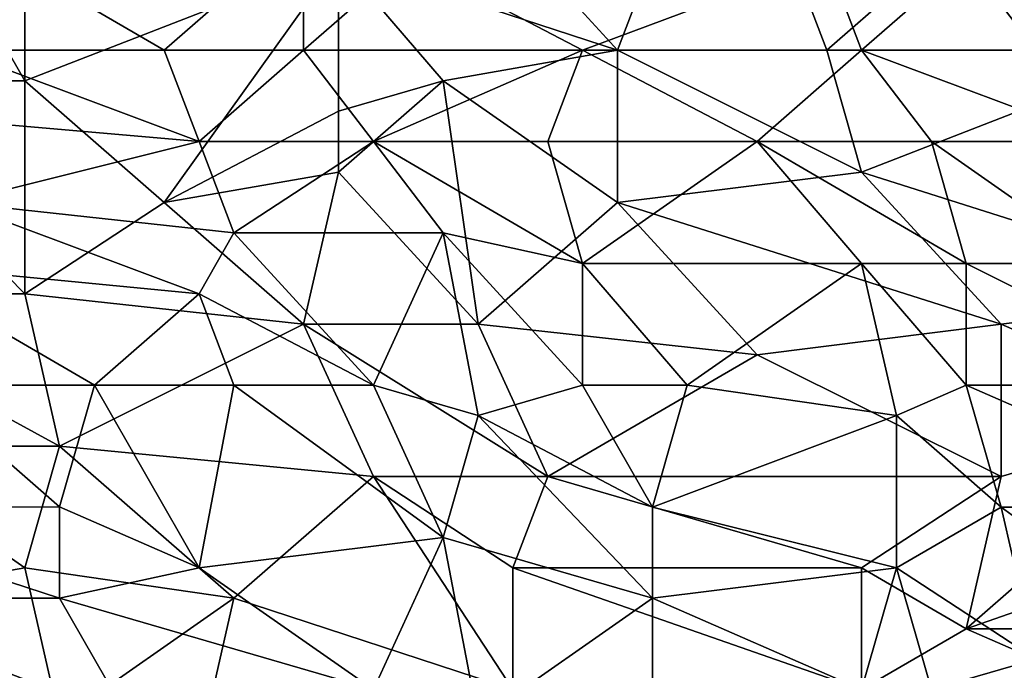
# Model space of a CAD drawing. Extents: x -1.1 to 1.1, y -0.36 to 0.36.
# Tile 150 of 256: x -0.65 to -0.53, y -0.29 to -0.2. Entities that reach past the tile are written whole.
import ezdxf

# ---------------------------------------------------------------- set-up
doc = ezdxf.new("R2010")
doc.units = 0

msp = doc.modelspace()

# ---------------------------------------------------------------- linework, layer by layer
for points in [[(-0.6522, -0.21034, 0.26548), (-0.66115, -0.19471, 0.26534), (-0.6522, -0.17128, 0.26515)], [(-0.61197, -0.19471, 0.26535), (-0.6522, -0.21034, 0.26548), (-0.6522, -0.17128, 0.26515)], [(-0.5762, -0.20643, 0.26551), (-0.59408, -0.1869, 0.26531), (-0.56278, -0.17128, 0.26528)], [(-0.54937, -0.20643, 0.26557), (-0.5762, -0.20643, 0.26551), (-0.56278, -0.17128, 0.26528)], [(-0.53149, -0.19081, 0.2655), (-0.54937, -0.20643, 0.26557), (-0.56278, -0.17128, 0.26528)], [(-0.50466, -0.21034, 0.39619), (-0.51807, -0.18299, 0.39933), (-0.53149, -0.19471, 0.3984)], [(-0.59408, -0.1869, 0.26531), (-0.5762, -0.20643, 0.26551), (-0.61197, -0.19471, 0.26535)], [(-0.50466, -0.1869, 0.26553), (-0.50466, -0.20643, 0.26568), (-0.53149, -0.19081, 0.2655)], [(-0.63432, -0.20643, 0.39843), (-0.61644, -0.19081, 0.40004), (-0.66115, -0.19081, 0.40054)], [(-0.63432, -0.20643, 0.39843), (-0.66115, -0.19081, 0.40054), (-0.66115, -0.20643, 0.39872)], [(-0.61644, -0.20643, 0.39822), (-0.61644, -0.19081, 0.40004), (-0.63432, -0.20643, 0.39843)], [(-0.61644, -0.19081, 0.40004), (-0.61644, -0.20643, 0.39822), (-0.60302, -0.19471, 0.39943)], [(-0.54937, -0.20643, 0.26557), (-0.53149, -0.19081, 0.2655), (-0.50466, -0.20643, 0.26568)], [(-0.66115, -0.19471, 0.26534), (-0.6522, -0.21034, 0.26548), (-0.67903, -0.21034, 0.26546)], [(-0.6522, -0.21034, 0.26548), (-0.61197, -0.19471, 0.26535), (-0.63432, -0.22596, 0.26563)], [(-0.61197, -0.21424, 0.26553), (-0.63432, -0.22596, 0.26563), (-0.61197, -0.19471, 0.26535)], [(-0.58067, -0.20643, 0.3977), (-0.60302, -0.19471, 0.39943), (-0.61644, -0.20643, 0.39822)], [(-0.59855, -0.21034, 0.26551), (-0.61197, -0.21424, 0.26553), (-0.61197, -0.19471, 0.26535)], [(-0.5762, -0.20643, 0.26551), (-0.59855, -0.21034, 0.26551), (-0.61197, -0.19471, 0.26535)], [(-0.58067, -0.20643, 0.3977), (-0.54937, -0.19471, 0.39865), (-0.60302, -0.19471, 0.39943)], [(-0.58067, -0.20643, 0.3977), (-0.5449, -0.20641, 0.39727), (-0.54937, -0.19471, 0.39865)], [(-0.53149, -0.19471, 0.3984), (-0.54937, -0.19471, 0.39865), (-0.5449, -0.20641, 0.39727)], [(-0.5136, -0.21815, 0.3954), (-0.53149, -0.19471, 0.3984), (-0.5449, -0.20641, 0.39727)], [(-0.53149, -0.19471, 0.3984), (-0.5136, -0.21815, 0.3954), (-0.50466, -0.21034, 0.39619)], [(-0.62985, -0.21815, 0.39681), (-0.66115, -0.20643, 0.39872), (-0.67456, -0.21424, 0.3978)], [(-0.62985, -0.21815, 0.39681), (-0.63432, -0.20643, 0.39843), (-0.66115, -0.20643, 0.39872)], [(-0.63432, -0.20643, 0.39843), (-0.62985, -0.21815, 0.39681), (-0.61644, -0.20643, 0.39822)], [(-0.62985, -0.21815, 0.39681), (-0.60749, -0.21815, 0.39653), (-0.61644, -0.20643, 0.39822)], [(-0.61644, -0.20643, 0.39822), (-0.60749, -0.21815, 0.39653), (-0.58067, -0.20643, 0.3977)], [(-0.58514, -0.21815, 0.39625), (-0.58067, -0.20643, 0.3977), (-0.60749, -0.21815, 0.39653)], [(-0.5762, -0.20643, 0.26551), (-0.5762, -0.22596, 0.26568), (-0.59855, -0.21034, 0.26551)], [(-0.58067, -0.20643, 0.3977), (-0.58514, -0.21815, 0.39625), (-0.55831, -0.21815, 0.39591)], [(-0.58067, -0.20643, 0.3977), (-0.55831, -0.21815, 0.39591), (-0.5449, -0.20641, 0.39727)], [(-0.5762, -0.20643, 0.26551), (-0.54937, -0.20643, 0.26557), (-0.5449, -0.22206, 0.2657)], [(-0.5449, -0.22206, 0.2657), (-0.5762, -0.22596, 0.26568), (-0.5762, -0.20643, 0.26551)], [(-0.53596, -0.21815, 0.39568), (-0.5449, -0.20641, 0.39727), (-0.55831, -0.21815, 0.39591)], [(-0.50466, -0.20643, 0.26568), (-0.5449, -0.22206, 0.2657), (-0.54937, -0.20643, 0.26557)], [(-0.5449, -0.20641, 0.39727), (-0.53596, -0.21815, 0.39568), (-0.5136, -0.21815, 0.3954)], [(-0.5449, -0.22206, 0.2657), (-0.50466, -0.20643, 0.26568), (-0.49572, -0.23768, 0.26589)], [(-0.6522, -0.23768, 0.26576), (-0.6835, -0.23768, 0.26576), (-0.67903, -0.21034, 0.26546)], [(-0.6522, -0.21034, 0.26548), (-0.6522, -0.23768, 0.26576), (-0.67903, -0.21034, 0.26546)], [(-0.63432, -0.22596, 0.26563), (-0.6522, -0.23768, 0.26576), (-0.6522, -0.21034, 0.26548)], [(-0.59855, -0.21034, 0.26551), (-0.61197, -0.22206, 0.26559), (-0.61197, -0.21424, 0.26553)], [(-0.59855, -0.21034, 0.26551), (-0.59408, -0.24159, 0.2658), (-0.61197, -0.22206, 0.26559)], [(-0.5762, -0.22596, 0.26568), (-0.59408, -0.24159, 0.2658), (-0.59855, -0.21034, 0.26551)], [(-0.67456, -0.21424, 0.3978), (-0.66115, -0.22596, 0.39601), (-0.62985, -0.21815, 0.39681)], [(-0.61197, -0.21424, 0.26553), (-0.61197, -0.22206, 0.26559), (-0.63432, -0.22596, 0.26563)], [(-0.62538, -0.22987, 0.39501), (-0.62985, -0.21815, 0.39681), (-0.66115, -0.22596, 0.39601)], [(-0.60749, -0.21815, 0.39653), (-0.62985, -0.21815, 0.39681), (-0.62538, -0.22987, 0.39501)], [(-0.59855, -0.22987, 0.39472), (-0.60749, -0.21815, 0.39653), (-0.62538, -0.22987, 0.39501)], [(-0.58067, -0.23378, 0.39389), (-0.58514, -0.21815, 0.39625), (-0.60749, -0.21815, 0.39653)], [(-0.60749, -0.21815, 0.39653), (-0.59855, -0.22987, 0.39472), (-0.58067, -0.23378, 0.39389)], [(-0.55831, -0.21815, 0.39591), (-0.58514, -0.21815, 0.39625), (-0.58067, -0.23378, 0.39389)], [(-0.5449, -0.23378, 0.39357), (-0.55831, -0.21815, 0.39591), (-0.58067, -0.23378, 0.39389)], [(-0.55831, -0.21815, 0.39591), (-0.53149, -0.23378, 0.39346), (-0.53596, -0.21815, 0.39568)], [(-0.55831, -0.21815, 0.39591), (-0.5449, -0.23378, 0.39357), (-0.53149, -0.23378, 0.39346)], [(-0.5136, -0.23378, 0.39327), (-0.5136, -0.21815, 0.3954), (-0.53596, -0.21815, 0.39568)], [(-0.5136, -0.23378, 0.39327), (-0.53596, -0.21815, 0.39568), (-0.53149, -0.23378, 0.39346)], [(-0.61197, -0.22206, 0.26559), (-0.61644, -0.24159, 0.26578), (-0.63432, -0.22596, 0.26563)], [(-0.59408, -0.24159, 0.2658), (-0.61644, -0.24159, 0.26578), (-0.61197, -0.22206, 0.26559)], [(-0.5762, -0.22596, 0.26568), (-0.5449, -0.22206, 0.2657), (-0.52702, -0.24159, 0.26588)], [(-0.49572, -0.23768, 0.26589), (-0.52702, -0.24159, 0.26588), (-0.5449, -0.22206, 0.2657)], [(-0.67009, -0.23378, 0.39487), (-0.62985, -0.23768, 0.39382), (-0.66115, -0.22596, 0.39601)], [(-0.66115, -0.22596, 0.39601), (-0.62985, -0.23768, 0.39382), (-0.62538, -0.22987, 0.39501)], [(-0.63432, -0.22596, 0.26563), (-0.61644, -0.24159, 0.26578), (-0.6522, -0.23768, 0.26576)], [(-0.59408, -0.24159, 0.2658), (-0.5762, -0.22596, 0.26568), (-0.55831, -0.24549, 0.26585)], [(-0.52702, -0.24159, 0.26588), (-0.55831, -0.24549, 0.26585), (-0.5762, -0.22596, 0.26568)], [(-0.60749, -0.2494, 0.39173), (-0.62538, -0.22987, 0.39501), (-0.62985, -0.23768, 0.39382)], [(-0.59855, -0.22987, 0.39472), (-0.62538, -0.22987, 0.39501), (-0.60749, -0.2494, 0.39173)], [(-0.59408, -0.25331, 0.39096), (-0.59855, -0.22987, 0.39472), (-0.60749, -0.2494, 0.39173)], [(-0.58067, -0.23378, 0.39389), (-0.59855, -0.22987, 0.39472), (-0.58067, -0.2494, 0.39142)], [(-0.59855, -0.22987, 0.39472), (-0.59408, -0.25331, 0.39096), (-0.58067, -0.2494, 0.39142)], [(-0.64326, -0.2494, 0.39204), (-0.67009, -0.23378, 0.39487), (-0.66562, -0.2494, 0.3923)], [(-0.64326, -0.2494, 0.39204), (-0.62985, -0.23768, 0.39382), (-0.67009, -0.23378, 0.39487)], [(-0.58067, -0.23378, 0.39389), (-0.56726, -0.2494, 0.39129), (-0.5449, -0.23378, 0.39357)], [(-0.56726, -0.2494, 0.39129), (-0.58067, -0.23378, 0.39389), (-0.58067, -0.2494, 0.39142)], [(-0.54043, -0.25331, 0.39054), (-0.5449, -0.23378, 0.39357), (-0.56726, -0.2494, 0.39129)], [(-0.53149, -0.23378, 0.39346), (-0.5449, -0.23378, 0.39357), (-0.53149, -0.2494, 0.39107)], [(-0.5449, -0.23378, 0.39357), (-0.54043, -0.25331, 0.39054), (-0.53149, -0.2494, 0.39107)], [(-0.50019, -0.2494, 0.3908), (-0.5136, -0.23378, 0.39327), (-0.53149, -0.23378, 0.39346)], [(-0.53149, -0.23378, 0.39346), (-0.53149, -0.2494, 0.39107), (-0.50019, -0.2494, 0.3908)], [(-0.6835, -0.23768, 0.26576), (-0.6522, -0.23768, 0.26576), (-0.64773, -0.25721, 0.26586)], [(-0.64773, -0.25721, 0.26586), (-0.67456, -0.25721, 0.26586), (-0.6835, -0.23768, 0.26576)], [(-0.64773, -0.25721, 0.26586), (-0.6522, -0.23768, 0.26576), (-0.61644, -0.24159, 0.26578)], [(-0.62538, -0.2494, 0.39188), (-0.62985, -0.23768, 0.39382), (-0.64326, -0.2494, 0.39204)], [(-0.62985, -0.23768, 0.39382), (-0.62538, -0.2494, 0.39188), (-0.60749, -0.2494, 0.39173)], [(-0.52702, -0.24159, 0.26588), (-0.49572, -0.23768, 0.26589), (-0.50019, -0.25331, 0.26591)], [(-0.64773, -0.25721, 0.26586), (-0.61644, -0.24159, 0.26578), (-0.60749, -0.26112, 0.26578)], [(-0.58514, -0.26112, 0.2658), (-0.61644, -0.24159, 0.26578), (-0.59408, -0.24159, 0.2658)], [(-0.60749, -0.26112, 0.26578), (-0.61644, -0.24159, 0.26578), (-0.58514, -0.26112, 0.2658)], [(-0.58514, -0.26112, 0.2658), (-0.59408, -0.24159, 0.2658), (-0.55831, -0.24549, 0.26585)], [(-0.52702, -0.24159, 0.26588), (-0.52702, -0.26112, 0.26585), (-0.55831, -0.24549, 0.26585)], [(-0.52702, -0.26112, 0.26585), (-0.52702, -0.24159, 0.26588), (-0.50019, -0.25331, 0.26591)], [(-0.55831, -0.24549, 0.26585), (-0.52702, -0.26112, 0.26585), (-0.58514, -0.26112, 0.2658)], [(-0.6835, -0.26503, 0.38978), (-0.64773, -0.26499, 0.38946), (-0.66562, -0.2494, 0.3923)], [(-0.66562, -0.2494, 0.3923), (-0.64773, -0.26499, 0.38946), (-0.64326, -0.2494, 0.39204)], [(-0.62985, -0.27284, 0.3879), (-0.64326, -0.2494, 0.39204), (-0.64773, -0.26499, 0.38946)], [(-0.62538, -0.2494, 0.39188), (-0.64326, -0.2494, 0.39204), (-0.62985, -0.27284, 0.3879)], [(-0.59855, -0.26893, 0.38836), (-0.62538, -0.2494, 0.39188), (-0.62985, -0.27284, 0.3879)], [(-0.59855, -0.26893, 0.38836), (-0.60749, -0.2494, 0.39173), (-0.62538, -0.2494, 0.39188)], [(-0.60749, -0.2494, 0.39173), (-0.59855, -0.26893, 0.38836), (-0.59408, -0.25331, 0.39096)], [(-0.57173, -0.26503, 0.38876), (-0.58067, -0.2494, 0.39142), (-0.59408, -0.25331, 0.39096)], [(-0.56726, -0.2494, 0.39129), (-0.58067, -0.2494, 0.39142), (-0.57173, -0.26503, 0.38876)], [(-0.54043, -0.25331, 0.39054), (-0.56726, -0.2494, 0.39129), (-0.57173, -0.26503, 0.38876)], [(-0.52702, -0.26503, 0.3886), (-0.53149, -0.2494, 0.39107), (-0.54043, -0.25331, 0.39054)], [(-0.49572, -0.26503, 0.38844), (-0.50019, -0.2494, 0.3908), (-0.53149, -0.2494, 0.39107)], [(-0.49572, -0.26503, 0.38844), (-0.53149, -0.2494, 0.39107), (-0.52702, -0.26503, 0.3886)], [(-0.57173, -0.27674, 0.38677), (-0.59408, -0.25331, 0.39096), (-0.59855, -0.26893, 0.38836)], [(-0.59408, -0.25331, 0.39096), (-0.57173, -0.27674, 0.38677), (-0.57173, -0.26503, 0.38876)], [(-0.54043, -0.27284, 0.38738), (-0.54043, -0.25331, 0.39054), (-0.57173, -0.26503, 0.38876)], [(-0.54043, -0.25331, 0.39054), (-0.54043, -0.27284, 0.38738), (-0.52702, -0.26503, 0.3886)], [(-0.50019, -0.25331, 0.26591), (-0.48678, -0.26503, 0.26587), (-0.53149, -0.28065, 0.26556)], [(-0.53149, -0.28065, 0.26556), (-0.52702, -0.26112, 0.26585), (-0.50019, -0.25331, 0.26591)], [(-0.64773, -0.25721, 0.26586), (-0.6522, -0.27284, 0.26571), (-0.67456, -0.25721, 0.26586)], [(-0.6522, -0.27284, 0.26571), (-0.67456, -0.27674, 0.26566), (-0.67456, -0.25721, 0.26586)], [(-0.6522, -0.27284, 0.26571), (-0.64773, -0.25721, 0.26586), (-0.62538, -0.27674, 0.2656)], [(-0.60749, -0.26112, 0.26578), (-0.62538, -0.27674, 0.2656), (-0.64773, -0.25721, 0.26586)], [(-0.60749, -0.26112, 0.26578), (-0.58961, -0.28846, 0.26532), (-0.62538, -0.27674, 0.2656)], [(-0.60749, -0.26112, 0.26578), (-0.58514, -0.26112, 0.2658), (-0.58961, -0.27284, 0.26565)], [(-0.58961, -0.27284, 0.26565), (-0.58961, -0.28846, 0.26532), (-0.60749, -0.26112, 0.26578)], [(-0.5449, -0.27284, 0.26569), (-0.58961, -0.27284, 0.26565), (-0.58514, -0.26112, 0.2658)], [(-0.52702, -0.26112, 0.26585), (-0.5449, -0.27284, 0.26569), (-0.58514, -0.26112, 0.2658)], [(-0.5449, -0.27284, 0.26569), (-0.52702, -0.26112, 0.26585), (-0.53149, -0.28065, 0.26556)], [(-0.6835, -0.26503, 0.38978), (-0.64773, -0.27674, 0.38734), (-0.64773, -0.26499, 0.38946)], [(-0.64773, -0.27674, 0.38734), (-0.6835, -0.26503, 0.38978), (-0.67903, -0.27674, 0.38765)], [(-0.64773, -0.26499, 0.38946), (-0.64773, -0.27674, 0.38734), (-0.62985, -0.27284, 0.3879)], [(-0.57173, -0.26503, 0.38876), (-0.57173, -0.27674, 0.38677), (-0.54043, -0.27284, 0.38738)], [(-0.52254, -0.28456, 0.38543), (-0.52702, -0.26503, 0.3886), (-0.54043, -0.27284, 0.38738)], [(-0.48678, -0.26503, 0.26587), (-0.49572, -0.28065, 0.26558), (-0.53149, -0.28065, 0.26556)], [(-0.50019, -0.28456, 0.38538), (-0.49572, -0.26503, 0.38844), (-0.52702, -0.26503, 0.3886)], [(-0.52702, -0.26503, 0.3886), (-0.52254, -0.28456, 0.38543), (-0.50019, -0.28456, 0.38538)], [(-0.60749, -0.28846, 0.38491), (-0.59855, -0.26893, 0.38836), (-0.62985, -0.27284, 0.3879)], [(-0.59408, -0.29237, 0.38411), (-0.59855, -0.26893, 0.38836), (-0.60749, -0.28846, 0.38491)], [(-0.59855, -0.26893, 0.38836), (-0.59408, -0.29237, 0.38411), (-0.57173, -0.27674, 0.38677)], [(-0.67456, -0.27674, 0.26566), (-0.6522, -0.27284, 0.26571), (-0.64773, -0.29237, 0.26523)], [(-0.62538, -0.27674, 0.2656), (-0.64773, -0.29237, 0.26523), (-0.6522, -0.27284, 0.26571)], [(-0.64773, -0.27674, 0.38734), (-0.60749, -0.28846, 0.38491), (-0.62985, -0.27284, 0.3879)], [(-0.58961, -0.27284, 0.26565), (-0.5449, -0.27284, 0.26569), (-0.5449, -0.28846, 0.26536)], [(-0.5449, -0.28846, 0.26536), (-0.58961, -0.28846, 0.26532), (-0.58961, -0.27284, 0.26565)], [(-0.5449, -0.28846, 0.38471), (-0.54043, -0.27284, 0.38738), (-0.57173, -0.27674, 0.38677)], [(-0.53149, -0.28065, 0.26556), (-0.5449, -0.28846, 0.26536), (-0.5449, -0.27284, 0.26569)], [(-0.53596, -0.28846, 0.38475), (-0.54043, -0.27284, 0.38738), (-0.5449, -0.28846, 0.38471)], [(-0.52254, -0.28456, 0.38543), (-0.54043, -0.27284, 0.38738), (-0.53596, -0.28846, 0.38475)], [(-0.63879, -0.29237, 0.3843), (-0.64773, -0.27674, 0.38734), (-0.67903, -0.27674, 0.38765)], [(-0.63879, -0.29237, 0.3843), (-0.67903, -0.27674, 0.38765), (-0.67456, -0.28846, 0.38537)], [(-0.64773, -0.29237, 0.26523), (-0.67009, -0.29628, 0.26511), (-0.67456, -0.27674, 0.26566)], [(-0.62538, -0.27674, 0.2656), (-0.62985, -0.29628, 0.26508), (-0.64773, -0.29237, 0.26523)], [(-0.64773, -0.27674, 0.38734), (-0.63879, -0.29237, 0.3843), (-0.60749, -0.28846, 0.38491)], [(-0.58961, -0.28846, 0.26532), (-0.62985, -0.29628, 0.26508), (-0.62538, -0.27674, 0.2656)], [(-0.57173, -0.28846, 0.38471), (-0.57173, -0.27674, 0.38677), (-0.59408, -0.29237, 0.38411)], [(-0.57173, -0.27674, 0.38677), (-0.57173, -0.28846, 0.38471), (-0.5449, -0.28846, 0.38471)], [(-0.5449, -0.28846, 0.26536), (-0.53149, -0.28065, 0.26556), (-0.50466, -0.29237, 0.26528)], [(-0.49572, -0.28065, 0.26558), (-0.50466, -0.29237, 0.26528), (-0.53149, -0.28065, 0.26556)], [(-0.5136, -0.29237, 0.38404), (-0.52254, -0.28456, 0.38543), (-0.53596, -0.28846, 0.38475)]]:
    msp.add_3dface(points)

doc.saveas('drawing.dxf')
